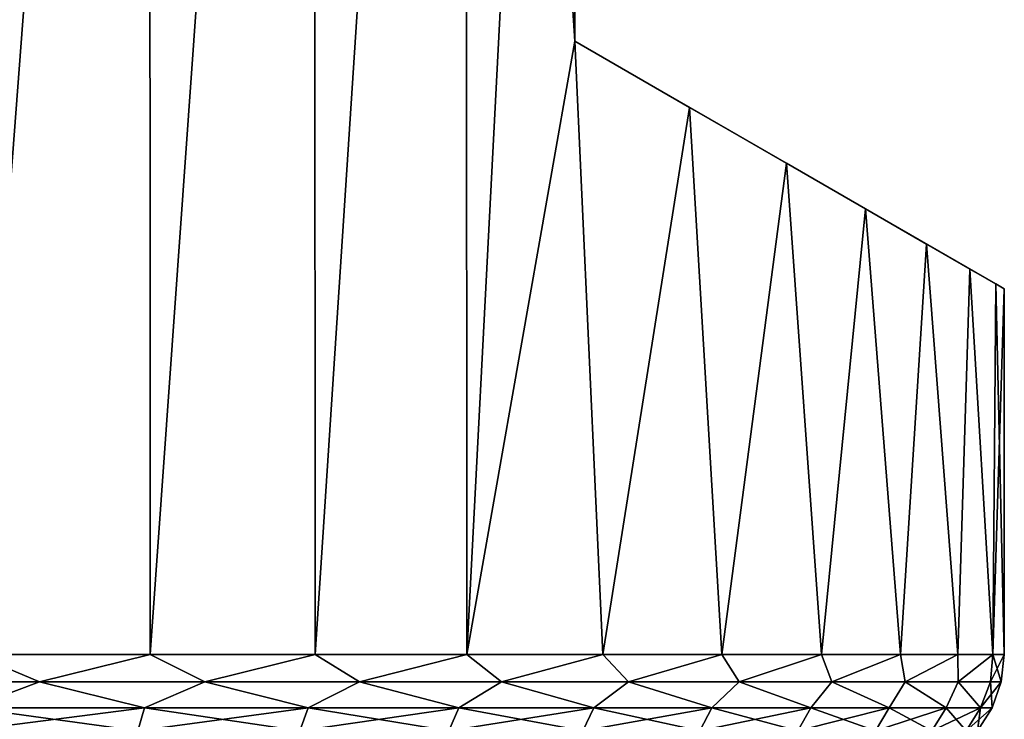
# Model space of a CAD drawing. Header units: metres. Extents: x -109 to 109, y -314 to 82.
# Tile 74 of 191: x -71.67 to -63.65, y 51.47 to 57.17. Entities that reach past the tile are written whole.
import ezdxf

# ---------------------------------------------------------------- set-up
doc = ezdxf.new("R2010")
doc.units = ezdxf.units.M
doc.layers.add('solid_504261_XXX', color=7, linetype='CONTINUOUS')

msp = doc.modelspace()

# ---------------------------------------------------------------- linework, layer by layer
at = {"layer": 'solid_504261_XXX'}
for points in [[(-70.612213, 70.800003, 196.061127), (-72.042473, 70.800003, 196.704041), (-72.037643, 52, 196.702209)], [(-72.042473, 70.800003, 172.389954), (-70.612213, 70.800003, 173.032883), (-72.037643, 52, 172.391785)], [(-70.612213, 70.800003, 196.061127), (-72.037643, 52, 196.702209), (-70.60611, 52, 196.057938)], [(-70.612213, 70.800003, 173.032883), (-70.60611, 52, 173.036072), (-72.037643, 52, 172.391785)], [(-69.269753, 70.800003, 195.250687), (-70.612213, 70.800003, 196.061127), (-70.60611, 52, 196.057938)], [(-70.612213, 70.800003, 173.032883), (-69.269753, 70.800003, 173.843323), (-70.60611, 52, 173.036072)], [(-69.269753, 70.800003, 195.250687), (-70.60611, 52, 196.057938), (-69.262665, 52, 195.245789)], [(-69.269753, 70.800003, 173.843323), (-69.262665, 52, 173.848206), (-70.60611, 52, 173.036072)], [(-68.03466, 70.800003, 194.284485), (-69.269753, 70.800003, 195.250687), (-69.262665, 52, 195.245789)], [(-69.269753, 70.800003, 173.843323), (-68.03466, 70.800003, 174.809509), (-69.262665, 52, 173.848206)], [(-68.03466, 70.800003, 194.284485), (-69.262665, 52, 195.245789), (-68.026917, 52, 194.277649)], [(-68.03466, 70.800003, 174.809509), (-68.026917, 52, 174.816345), (-69.262665, 52, 173.848206)], [(-68.03466, 70.800003, 194.284485), (-67.147499, 57, 193.421112), (-67.147499, 69, 193.421112)], [(-68.03466, 70.800003, 194.284485), (-68.026917, 52, 194.277649), (-67.147499, 57, 193.421112)], [(-68.03466, 70.800003, 174.809509), (-67.147499, 69, 175.672882), (-68.026917, 52, 174.816345)], [(-67.147499, 69, 175.672882), (-67.147499, 57, 175.672882), (-68.026917, 52, 174.816345)], [(-67.147499, 57, 175.672882), (-67.147499, 69, 193.421112), (-67.147499, 57, 193.421112)], [(-67.147499, 69, 175.672882), (-67.147499, 69, 193.421112), (-67.147499, 57, 175.672882)], [(-68.026917, 52, 194.277649), (-66.91687, 52, 193.167603), (-67.147499, 57, 193.421112)], [(-67.147499, 57, 175.672882), (-66.91687, 52, 175.926392), (-68.026917, 52, 174.816345)], [(-65.422173, 56.003883, 191.103745), (-67.147499, 57, 193.421112), (-66.211853, 56.459805, 192.299286)], [(-66.91687, 52, 193.167603), (-66.211853, 56.459805, 192.299286), (-67.147499, 57, 193.421112)], [(-64.779289, 55.632713, 189.852325), (-67.147499, 57, 193.421112), (-65.422173, 56.003883, 191.103745)], [(-64.282043, 55.345631, 188.558838), (-67.147499, 57, 193.421112), (-64.779289, 55.632713, 189.852325)], [(-63.92881, 55.141689, 187.236877), (-67.147499, 57, 193.421112), (-64.282043, 55.345631, 188.558838)], [(-63.717697, 55.019802, 185.89621), (-67.147499, 57, 193.421112), (-63.92881, 55.141689, 187.236877)], [(-63.647499, 54.979275, 184.546997), (-67.147499, 57, 193.421112), (-63.717697, 55.019802, 185.89621)], [(-63.717697, 55.019802, 183.1978), (-67.147499, 57, 193.421112), (-63.647499, 54.979275, 184.546997)], [(-63.92881, 55.141689, 181.857132), (-67.147499, 57, 193.421112), (-63.717697, 55.019802, 183.1978)], [(-64.282043, 55.345631, 180.535172), (-67.147499, 57, 193.421112), (-63.92881, 55.141689, 181.857132)], [(-64.779289, 55.632713, 179.241669), (-67.147499, 57, 193.421112), (-64.282043, 55.345631, 180.535172)], [(-65.422173, 56.003883, 177.99025), (-67.147499, 57, 193.421112), (-64.779289, 55.632713, 179.241669)], [(-66.211853, 56.459805, 176.794724), (-67.147499, 57, 193.421112), (-65.422173, 56.003883, 177.99025)], [(-67.147499, 57, 175.672882), (-67.147499, 57, 193.421112), (-66.211853, 56.459805, 176.794724)], [(-67.147499, 57, 175.672882), (-66.211853, 56.459805, 176.794724), (-66.91687, 52, 175.926392)], [(-66.91687, 52, 193.167603), (-65.948723, 52, 191.931854), (-66.211853, 56.459805, 192.299286)], [(-66.211853, 56.459805, 176.794724), (-65.948723, 52, 177.16214), (-66.91687, 52, 175.926392)], [(-65.948723, 52, 191.931854), (-65.422173, 56.003883, 191.103745), (-66.211853, 56.459805, 192.299286)], [(-66.211853, 56.459805, 176.794724), (-65.422173, 56.003883, 177.99025), (-65.948723, 52, 177.16214)], [(-65.948723, 52, 191.931854), (-65.136581, 52, 190.588409), (-65.422173, 56.003883, 191.103745)], [(-65.422173, 56.003883, 177.99025), (-65.136581, 52, 178.505585), (-65.948723, 52, 177.16214)], [(-65.136581, 52, 190.588409), (-64.779289, 55.632713, 189.852325), (-65.422173, 56.003883, 191.103745)], [(-65.422173, 56.003883, 177.99025), (-64.779289, 55.632713, 179.241669), (-65.136581, 52, 178.505585)], [(-65.136581, 52, 190.588409), (-64.492294, 52, 189.156876), (-64.779289, 55.632713, 189.852325)], [(-64.779289, 55.632713, 179.241669), (-64.492294, 52, 179.937119), (-65.136581, 52, 178.505585)], [(-64.492294, 52, 189.156876), (-64.282043, 55.345631, 188.558838), (-64.779289, 55.632713, 189.852325)], [(-64.779289, 55.632713, 179.241669), (-64.282043, 55.345631, 180.535172), (-64.492294, 52, 179.937119)], [(-64.492294, 52, 189.156876), (-64.025261, 52, 187.658112), (-64.282043, 55.345631, 188.558838)], [(-64.282043, 55.345631, 180.535172), (-64.025261, 52, 181.435883), (-64.492294, 52, 179.937119)], [(-64.025261, 52, 187.658112), (-63.92881, 55.141689, 187.236877), (-64.282043, 55.345631, 188.558838)], [(-64.282043, 55.345631, 180.535172), (-63.92881, 55.141689, 181.857132), (-64.025261, 52, 181.435883)], [(-64.025261, 52, 187.658112), (-63.742287, 52, 186.113983), (-63.92881, 55.141689, 187.236877)], [(-63.92881, 55.141689, 181.857132), (-63.742287, 52, 182.980026), (-64.025261, 52, 181.435883)], [(-63.742287, 52, 186.113983), (-63.717697, 55.019802, 185.89621), (-63.92881, 55.141689, 187.236877)], [(-63.92881, 55.141689, 181.857132), (-63.717697, 55.019802, 183.1978), (-63.742287, 52, 182.980026)], [(-63.742287, 52, 186.113983), (-63.647499, 52, 184.546997), (-63.717697, 55.019802, 185.89621)], [(-63.717697, 55.019802, 183.1978), (-63.647499, 54.979275, 184.546997), (-63.742287, 52, 182.980026)], [(-63.742287, 52, 182.980026), (-63.647499, 54.979275, 184.546997), (-63.647499, 52, 184.546997)], [(-63.647499, 52, 184.546997), (-63.647499, 54.979275, 184.546997), (-63.717697, 55.019802, 185.89621)], [(-72.926247, 51.777477, 196.976852), (-71.508392, 51.777477, 196.460785), (-72.037643, 52, 196.702209)], [(-71.508392, 51.777477, 172.633209), (-72.926247, 51.777477, 172.117157), (-72.037643, 52, 172.391785)], [(-71.508392, 51.777477, 196.460785), (-70.60611, 52, 196.057938), (-72.037643, 52, 196.702209)], [(-71.508392, 51.777477, 172.633209), (-72.037643, 52, 172.391785), (-70.60611, 52, 173.036072)], [(-71.508392, 51.777477, 196.460785), (-70.160034, 51.777477, 195.783615), (-70.60611, 52, 196.057938)], [(-70.160034, 51.777477, 173.310379), (-71.508392, 51.777477, 172.633209), (-70.60611, 52, 173.036072)], [(-70.160034, 51.777477, 195.783615), (-69.262665, 52, 195.245789), (-70.60611, 52, 196.057938)], [(-70.160034, 51.777477, 173.310379), (-70.60611, 52, 173.036072), (-69.262665, 52, 173.848206)], [(-70.160034, 51.777477, 195.783615), (-68.899414, 51.777477, 194.954483), (-69.262665, 52, 195.245789)], [(-68.899414, 51.777477, 174.139511), (-70.160034, 51.777477, 173.310379), (-69.262665, 52, 173.848206)], [(-68.899414, 51.777477, 194.954483), (-68.026917, 52, 194.277649), (-69.262665, 52, 195.245789)], [(-68.899414, 51.777477, 174.139511), (-69.262665, 52, 173.848206), (-68.026917, 52, 174.816345)], [(-68.899414, 51.777477, 194.954483), (-67.743561, 51.777477, 193.984619), (-68.026917, 52, 194.277649)], [(-67.743561, 51.777477, 175.109375), (-68.899414, 51.777477, 174.139511), (-68.026917, 52, 174.816345)], [(-67.743561, 51.777477, 193.984619), (-66.91687, 52, 193.167603), (-68.026917, 52, 194.277649)], [(-67.743561, 51.777477, 175.109375), (-68.026917, 52, 174.816345), (-66.91687, 52, 175.926392)], [(-67.743561, 51.777477, 193.984619), (-66.70813, 51.777477, 192.887115), (-66.91687, 52, 193.167603)], [(-66.70813, 51.777477, 176.206879), (-67.743561, 51.777477, 175.109375), (-66.91687, 52, 175.926392)], [(-66.70813, 51.777477, 192.887115), (-65.948723, 52, 191.931854), (-66.91687, 52, 193.167603)], [(-66.70813, 51.777477, 176.206879), (-66.91687, 52, 175.926392), (-65.948723, 52, 177.16214)], [(-66.70813, 51.777477, 192.887115), (-65.807106, 51.777477, 191.676834), (-65.948723, 52, 191.931854)], [(-65.807106, 51.777477, 177.41716), (-66.70813, 51.777477, 176.206879), (-65.948723, 52, 177.16214)], [(-65.807106, 51.777477, 191.676834), (-65.136581, 52, 190.588409), (-65.948723, 52, 191.931854)], [(-65.807106, 51.777477, 177.41716), (-65.948723, 52, 177.16214), (-65.136581, 52, 178.505585)], [(-65.807106, 51.777477, 191.676834), (-65.052681, 51.777477, 190.370132), (-65.136581, 52, 190.588409)], [(-65.052681, 51.777477, 178.723862), (-65.807106, 51.777477, 177.41716), (-65.136581, 52, 178.505585)], [(-65.052681, 51.777477, 190.370132), (-64.492294, 52, 189.156876), (-65.136581, 52, 190.588409)], [(-65.052681, 51.777477, 178.723862), (-65.136581, 52, 178.505585), (-64.492294, 52, 179.937119)], [(-65.052681, 51.777477, 190.370132), (-64.455055, 51.777477, 188.98468), (-64.492294, 52, 189.156876)], [(-64.455055, 51.777477, 180.109314), (-65.052681, 51.777477, 178.723862), (-64.492294, 52, 179.937119)], [(-64.455055, 51.777477, 188.98468), (-64.025261, 52, 187.658112), (-64.492294, 52, 189.156876)], [(-64.455055, 51.777477, 180.109314), (-64.492294, 52, 179.937119), (-64.025261, 52, 181.435883)], [(-64.455055, 51.777477, 188.98468), (-64.022316, 51.777477, 187.53923), (-64.025261, 52, 187.658112)], [(-64.022316, 51.777477, 181.554779), (-64.455055, 51.777477, 180.109314), (-64.025261, 52, 181.435883)], [(-64.022316, 51.777477, 187.53923), (-63.742287, 52, 186.113983), (-64.025261, 52, 187.658112)], [(-64.022316, 51.777477, 181.554779), (-64.025261, 52, 181.435883), (-63.742287, 52, 182.980026)], [(-64.022316, 51.777477, 187.53923), (-63.760303, 51.777477, 186.053299), (-63.742287, 52, 186.113983)], [(-63.760303, 51.777477, 183.040695), (-64.022316, 51.777477, 181.554779), (-63.742287, 52, 182.980026)], [(-63.760303, 51.777477, 183.040695), (-63.742287, 52, 182.980026), (-63.647499, 52, 184.546997)], [(-63.672573, 51.777477, 184.546997), (-63.760303, 51.777477, 183.040695), (-63.647499, 52, 184.546997)], [(-63.760303, 51.777477, 186.053299), (-63.672573, 51.777477, 184.546997), (-63.742287, 52, 186.113983)], [(-63.672573, 51.777477, 184.546997), (-63.647499, 52, 184.546997), (-63.742287, 52, 186.113983)], [(-72.072784, 51.565914, 172.484482), (-72.926247, 51.777477, 172.117157), (-71.508392, 51.777477, 172.633209)], [(-72.072784, 51.565914, 196.609528), (-71.508392, 51.777477, 196.460785), (-72.926247, 51.777477, 196.976852)], [(-70.652168, 51.565914, 173.12384), (-72.072784, 51.565914, 172.484482), (-71.508392, 51.777477, 172.633209)], [(-72.072784, 51.565914, 196.609528), (-70.652168, 51.565914, 195.970154), (-71.508392, 51.777477, 196.460785)], [(-70.652168, 51.565914, 173.12384), (-71.508392, 51.777477, 172.633209), (-70.160034, 51.777477, 173.310379)], [(-70.652168, 51.565914, 195.970154), (-70.160034, 51.777477, 195.783615), (-71.508392, 51.777477, 196.460785)], [(-69.31897, 51.565914, 173.929794), (-70.652168, 51.565914, 173.12384), (-70.160034, 51.777477, 173.310379)], [(-70.652168, 51.565914, 195.970154), (-69.31897, 51.565914, 195.164215), (-70.160034, 51.777477, 195.783615)], [(-69.31897, 51.565914, 173.929794), (-70.160034, 51.777477, 173.310379), (-68.899414, 51.777477, 174.139511)], [(-69.31897, 51.565914, 195.164215), (-68.899414, 51.777477, 194.954483), (-70.160034, 51.777477, 195.783615)], [(-68.092636, 51.565914, 174.890564), (-69.31897, 51.565914, 173.929794), (-68.899414, 51.777477, 174.139511)], [(-69.31897, 51.565914, 195.164215), (-68.092636, 51.565914, 194.203445), (-68.899414, 51.777477, 194.954483)], [(-68.092636, 51.565914, 174.890564), (-68.899414, 51.777477, 174.139511), (-67.743561, 51.777477, 175.109375)], [(-68.092636, 51.565914, 194.203445), (-67.743561, 51.777477, 193.984619), (-68.899414, 51.777477, 194.954483)], [(-66.991058, 51.565914, 175.992142), (-68.092636, 51.565914, 174.890564), (-67.743561, 51.777477, 175.109375)], [(-68.092636, 51.565914, 194.203445), (-66.991058, 51.565914, 193.101868), (-67.743561, 51.777477, 193.984619)], [(-66.991058, 51.565914, 175.992142), (-67.743561, 51.777477, 175.109375), (-66.70813, 51.777477, 176.206879)], [(-66.991058, 51.565914, 193.101868), (-66.70813, 51.777477, 192.887115), (-67.743561, 51.777477, 193.984619)], [(-66.030289, 51.565914, 177.218475), (-66.991058, 51.565914, 175.992142), (-66.70813, 51.777477, 176.206879)], [(-66.991058, 51.565914, 193.101868), (-66.030289, 51.565914, 191.875534), (-66.70813, 51.777477, 192.887115)], [(-66.030289, 51.565914, 177.218475), (-66.70813, 51.777477, 176.206879), (-65.807106, 51.777477, 177.41716)], [(-66.030289, 51.565914, 191.875534), (-65.807106, 51.777477, 191.676834), (-66.70813, 51.777477, 192.887115)], [(-65.224342, 51.565914, 178.551666), (-66.030289, 51.565914, 177.218475), (-65.807106, 51.777477, 177.41716)], [(-66.030289, 51.565914, 191.875534), (-65.224342, 51.565914, 190.542328), (-65.807106, 51.777477, 191.676834)], [(-65.224342, 51.565914, 178.551666), (-65.807106, 51.777477, 177.41716), (-65.052681, 51.777477, 178.723862)], [(-65.224342, 51.565914, 190.542328), (-65.052681, 51.777477, 190.370132), (-65.807106, 51.777477, 191.676834)], [(-64.584976, 51.565914, 179.97229), (-65.224342, 51.565914, 178.551666), (-65.052681, 51.777477, 178.723862)], [(-65.224342, 51.565914, 190.542328), (-64.584976, 51.565914, 189.121719), (-65.052681, 51.777477, 190.370132)], [(-64.584976, 51.565914, 179.97229), (-65.052681, 51.777477, 178.723862), (-64.455055, 51.777477, 180.109314)], [(-64.584976, 51.565914, 189.121719), (-64.455055, 51.777477, 188.98468), (-65.052681, 51.777477, 190.370132)], [(-64.121506, 51.565914, 181.459625), (-64.584976, 51.565914, 179.97229), (-64.455055, 51.777477, 180.109314)], [(-64.584976, 51.565914, 189.121719), (-64.121506, 51.565914, 187.634384), (-64.455055, 51.777477, 188.98468)], [(-64.121506, 51.565914, 181.459625), (-64.455055, 51.777477, 180.109314), (-64.022316, 51.777477, 181.554779)], [(-64.121506, 51.565914, 187.634384), (-64.022316, 51.777477, 187.53923), (-64.455055, 51.777477, 188.98468)], [(-63.840691, 51.565914, 182.991974), (-64.121506, 51.565914, 181.459625), (-64.022316, 51.777477, 181.554779)], [(-64.121506, 51.565914, 187.634384), (-63.840691, 51.565914, 186.102036), (-64.022316, 51.777477, 187.53923)], [(-63.840691, 51.565914, 182.991974), (-64.022316, 51.777477, 181.554779), (-63.760303, 51.777477, 183.040695)], [(-63.840691, 51.565914, 186.102036), (-63.760303, 51.777477, 186.053299), (-64.022316, 51.777477, 187.53923)], [(-63.840691, 51.565914, 182.991974), (-63.760303, 51.777477, 183.040695), (-63.672573, 51.777477, 184.546997)], [(-63.840691, 51.565914, 182.991974), (-63.672573, 51.777477, 184.546997), (-63.746628, 51.565914, 184.546997)], [(-63.840691, 51.565914, 186.102036), (-63.746628, 51.565914, 184.546997), (-63.760303, 51.777477, 186.053299)], [(-63.760303, 51.777477, 186.053299), (-63.746628, 51.565914, 184.546997), (-63.672573, 51.777477, 184.546997)], [(-72.115097, 51.37616, 172.596039), (-72.072784, 51.565914, 172.484482), (-70.652168, 51.565914, 173.12384)], [(-70.707619, 51.37616, 173.229492), (-72.115097, 51.37616, 172.596039), (-70.652168, 51.565914, 173.12384)], [(-72.115097, 51.37616, 196.497955), (-70.707619, 51.37616, 195.864502), (-72.072784, 51.565914, 196.609528)], [(-70.707619, 51.37616, 195.864502), (-70.652168, 51.565914, 195.970154), (-72.072784, 51.565914, 196.609528)], [(-70.707619, 51.37616, 173.229492), (-70.652168, 51.565914, 173.12384), (-69.31897, 51.565914, 173.929794)], [(-69.386749, 51.37616, 174.027985), (-70.707619, 51.37616, 173.229492), (-69.31897, 51.565914, 173.929794)], [(-70.707619, 51.37616, 195.864502), (-69.386749, 51.37616, 195.06601), (-70.652168, 51.565914, 195.970154)], [(-69.386749, 51.37616, 195.06601), (-69.31897, 51.565914, 195.164215), (-70.652168, 51.565914, 195.970154)], [(-69.386749, 51.37616, 174.027985), (-69.31897, 51.565914, 173.929794), (-68.092636, 51.565914, 174.890564)], [(-68.171761, 51.37616, 174.979874), (-69.386749, 51.37616, 174.027985), (-68.092636, 51.565914, 174.890564)], [(-69.386749, 51.37616, 195.06601), (-68.171761, 51.37616, 194.114136), (-69.31897, 51.565914, 195.164215)], [(-68.171761, 51.37616, 194.114136), (-68.092636, 51.565914, 194.203445), (-69.31897, 51.565914, 195.164215)], [(-68.171761, 51.37616, 174.979874), (-68.092636, 51.565914, 174.890564), (-66.991058, 51.565914, 175.992142)], [(-67.080368, 51.37616, 176.071259), (-68.171761, 51.37616, 174.979874), (-66.991058, 51.565914, 175.992142)], [(-68.171761, 51.37616, 194.114136), (-67.080368, 51.37616, 193.022736), (-68.092636, 51.565914, 194.203445)], [(-67.080368, 51.37616, 193.022736), (-66.991058, 51.565914, 193.101868), (-68.092636, 51.565914, 194.203445)], [(-67.080368, 51.37616, 176.071259), (-66.991058, 51.565914, 175.992142), (-66.030289, 51.565914, 177.218475)], [(-66.128487, 51.37616, 177.286255), (-67.080368, 51.37616, 176.071259), (-66.030289, 51.565914, 177.218475)], [(-67.080368, 51.37616, 193.022736), (-66.128487, 51.37616, 191.807755), (-66.991058, 51.565914, 193.101868)], [(-66.128487, 51.37616, 191.807755), (-66.030289, 51.565914, 191.875534), (-66.991058, 51.565914, 193.101868)], [(-66.128487, 51.37616, 177.286255), (-66.030289, 51.565914, 177.218475), (-65.224342, 51.565914, 178.551666)], [(-65.330002, 51.37616, 178.607117), (-66.128487, 51.37616, 177.286255), (-65.224342, 51.565914, 178.551666)], [(-66.128487, 51.37616, 191.807755), (-65.330002, 51.37616, 190.486877), (-66.030289, 51.565914, 191.875534)], [(-65.330002, 51.37616, 190.486877), (-65.224342, 51.565914, 190.542328), (-66.030289, 51.565914, 191.875534)], [(-65.330002, 51.37616, 178.607117), (-65.224342, 51.565914, 178.551666), (-64.584976, 51.565914, 179.97229)], [(-64.696541, 51.37616, 180.014603), (-65.330002, 51.37616, 178.607117), (-64.584976, 51.565914, 179.97229)], [(-65.330002, 51.37616, 190.486877), (-64.696541, 51.37616, 189.079407), (-65.224342, 51.565914, 190.542328)], [(-64.696541, 51.37616, 189.079407), (-64.584976, 51.565914, 189.121719), (-65.224342, 51.565914, 190.542328)], [(-64.696541, 51.37616, 180.014603), (-64.584976, 51.565914, 179.97229), (-64.121506, 51.565914, 181.459625)], [(-64.237358, 51.37616, 181.488174), (-64.696541, 51.37616, 180.014603), (-64.121506, 51.565914, 181.459625)], [(-64.696541, 51.37616, 189.079407), (-64.237358, 51.37616, 187.60582), (-64.584976, 51.565914, 189.121719)], [(-64.237358, 51.37616, 187.60582), (-64.121506, 51.565914, 187.634384), (-64.584976, 51.565914, 189.121719)], [(-64.237358, 51.37616, 181.488174), (-64.121506, 51.565914, 181.459625), (-63.840691, 51.565914, 182.991974)], [(-63.959141, 51.37616, 183.006348), (-64.237358, 51.37616, 181.488174), (-63.840691, 51.565914, 182.991974)], [(-64.237358, 51.37616, 187.60582), (-63.959141, 51.37616, 186.087646), (-64.121506, 51.565914, 187.634384)], [(-63.959141, 51.37616, 186.087646), (-63.840691, 51.565914, 186.102036), (-64.121506, 51.565914, 187.634384)], [(-63.959141, 51.37616, 183.006348), (-63.840691, 51.565914, 182.991974), (-63.746628, 51.565914, 184.546997)], [(-63.959141, 51.37616, 183.006348), (-63.746628, 51.565914, 184.546997), (-63.865948, 51.37616, 184.546997)], [(-63.959141, 51.37616, 186.087646), (-63.865948, 51.37616, 184.546997), (-63.840691, 51.565914, 186.102036)], [(-63.840691, 51.565914, 186.102036), (-63.865948, 51.37616, 184.546997), (-63.746628, 51.565914, 184.546997)]]:
    msp.add_3dface(points, dxfattribs=at)

doc.saveas('drawing.dxf')
